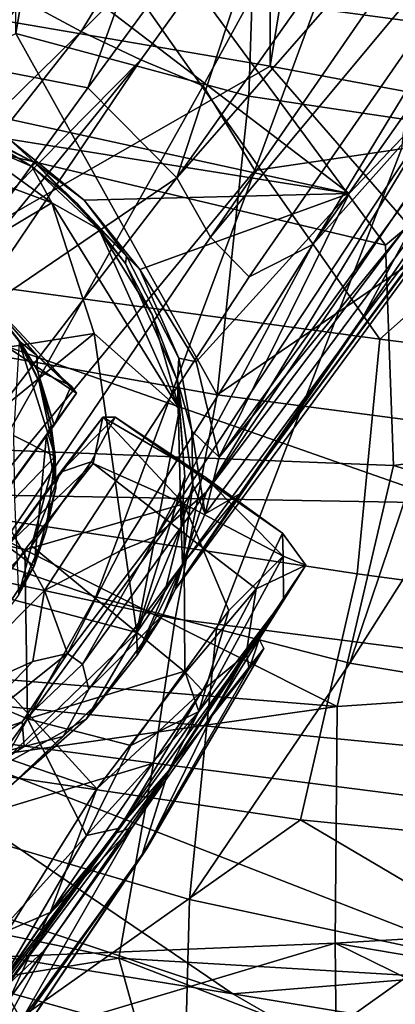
# Model space of a CAD drawing. Header units: millimetres. Extents: x -320 to 320, y -487 to 330.
# Tile 10 of 188: x -154 to -135, y -255 to -204. Entities that reach past the tile are written whole.
import ezdxf

# ---------------------------------------------------------------- set-up
doc = ezdxf.new("R2010")
doc.units = ezdxf.units.MM
doc.layers.add('Layer 01', color=7, linetype='Continuous', true_color=0x000000)
doc.styles.add('Default', font='arial.ttf')
doc.dimstyles.new('Default', dxfattribs={"dimscale": 10, "dimtxt": 2.5, "dimasz": 3, "dimexe": 1, "dimexo": 0.5, "dimgap": 0.8, "dimtad": 1, "dimtoh": 1, "dimzin": 1, "dimdsep": 46, "dimtxsty": 'Default', "dimcen": 2.5, "dimadec": 1, "dimazin": 1, "dimtfac": 1, "dimtdec": 4, "dimtix": 1, "dimtofl": 0, "dimtmove": 1, "dimatfit": 3, "dimfxl": 1, "dimtolj": 1, "dimtzin": 1, "dimarcsym": 0})

# ---------------------------------------------------------------- blocks, each defined once
blk = doc.blocks.new('*D1')
at = {"layer": 'Defpoints', "color": 0}
for p in [(-314.347, -27.146), (314.29, -27.146), (314.29, -476.594)]:
    blk.add_point(p, dxfattribs=at)
at = {"layer": 'Layer 01', "color": 0, "lineweight": -2}
for p, q in [((-314.347, -32.146), (-314.347, -486.594)), ((314.29, -32.146), (314.29, -486.594)), ((-284.347, -476.594), (284.29, -476.594))]:
    blk.add_line(p, q, dxfattribs=at)
at = {"layer": 'Layer 01', "color": 0}
for points in [[(-284.347, -471.594), (-284.347, -481.594), (-314.347, -476.594)], [(284.29, -481.594), (284.29, -471.594), (314.29, -476.594)]]:
    blk.add_solid(points, dxfattribs=at)
at = {"layer": 'Layer 01', "color": 0, "insert": (-0.028, -455.832), "char_height": 25, "attachment_point": 5, "style": 'Default'}
blk.add_mtext('\\A1;628.64', dxfattribs=at)

msp = doc.modelspace()

# ---------------------------------------------------------------- linework, layer by layer
at = {"layer": 'Layer 01'}
for points in [[(-139.501, -114.25, 347.316), (-154.679, -204.905, 349.194), (-155.758, 18.873, 349.345)], [(-156.895, -203.968, 399.937), (-141.521, -206.586, 397.92), (-141.964, 10.424, 397.985)], [(-141.964, 10.424, 397.985), (-141.521, -206.586, 397.92), (-127.154, -117.999, 396.228)], [(-124.077, -11.5, 345.605), (-125.392, -210.718, 345.731), (-139.501, -114.25, 347.316)], [(-134.97, -111.297, 346.792), (-148.782, -202.317, 348.444), (-119.513, -206.228, 345.138)], [(-154.679, -204.905, 349.194), (-139.501, -114.25, 347.316), (-142.631, -208.139, 347.675)], [(-125.392, -210.718, 345.731), (-142.631, -208.139, 347.675), (-139.501, -114.25, 347.316)], [(-127.154, -117.999, 396.228), (-141.521, -206.586, 397.92), (-128.893, -208.953, 396.407)], [(-177.091, -211.659, 79.243), (-144.039, -165.608, 89.926), (-159.729, -187.842, 83.99)], [(-166.779, -198.115, 86.156), (-144.039, -165.608, 89.926), (-177.091, -211.659, 79.243)], [(-156.683, -199.964, 109.182), (-140.428, -173.269, 116.407), (-163.974, -204.465, 105.468)], [(-161.232, -198.074, 106.113), (-163.974, -204.465, 105.468), (-140.428, -173.269, 116.407)], [(-136.894, -219.856, 86.151), (-112.095, -186.952, 90.183), (-106.355, -178.067, 97.234), (-133.493, -213.597, 93.546)], [(-173.867, -208.963, 78.071), (-151.373, -180.152, 84.816), (-170.091, -206.839, 78.597)], [(-173.867, -208.963, 78.071), (-156.352, -184.37, 84.025), (-151.373, -180.152, 84.816)], [(-151.373, -180.152, 84.816), (-159.998, -195.97, 81.514), (-170.091, -206.839, 78.597)], [(-123.953, -198.993, 84.983), (-137.437, -213.175, 81.381), (-159.998, -195.97, 81.514), (-151.373, -180.152, 84.816)], [(-151.306, -204.794, 317.588), (-154.283, -203.205, 317.793), (-136.876, -181.246, 310.636)], [(-131.806, -183.488, 310.436), (-148.21, -206.261, 317.381), (-151.306, -204.794, 317.588), (-136.876, -181.246, 310.636)], [(-144.995, -207.611, 317.172), (-148.21, -206.261, 317.381), (-131.806, -183.488, 310.436)], [(-131.806, -183.488, 310.436), (-142.324, -211.98, 317.686), (-144.995, -207.611, 317.172)], [(-134.729, -210.866, 316.498), (-142.324, -211.98, 317.686), (-131.806, -183.488, 310.436)], [(-132.219, -207.848, 106.047), (-117.833, -185.303, 115.92), (-139.323, -215.808, 105.591)], [(-124.197, -190.925, 115.185), (-139.323, -215.808, 105.591), (-117.833, -185.303, 115.92)], [(-146.449, -233.646, 79.31), (-112.095, -186.952, 90.183), (-136.894, -219.856, 86.151)], [(-112.095, -186.952, 90.183), (-146.449, -233.646, 79.31), (-143.104, -228.7, 79.501)], [(-112.095, -186.952, 90.183), (-143.104, -228.7, 79.501), (-114.412, -189.816, 88.335)], [(-156.683, -199.964, 109.182), (-157.989, -206.343, 108.382), (-143.601, -187.391, 115.076)], [(-150.951, -207.708, 110.19), (-143.601, -187.391, 115.076), (-157.989, -206.343, 108.382)], [(-150.951, -207.708, 110.19), (-139.822, -192.499, 115.383), (-143.601, -187.391, 115.076)], [(-127.786, -206.698, 83.806), (-114.412, -189.816, 88.335), (-143.104, -228.7, 79.501)], [(-128.141, -191.544, 115.657), (-144.606, -215.434, 107.471), (-124.197, -190.925, 115.185)], [(-124.197, -190.925, 115.185), (-144.606, -215.434, 107.471), (-142.614, -217.483, 106.03)], [(-139.323, -215.808, 105.591), (-124.197, -190.925, 115.185), (-142.614, -217.483, 106.03)], [(-128.141, -191.544, 115.657), (-133.736, -194.544, 115.017), (-146.353, -212.364, 108.999)], [(-128.141, -191.544, 115.657), (-146.353, -212.364, 108.999), (-144.606, -215.434, 107.471)], [(-139.822, -192.499, 115.383), (-150.951, -207.708, 110.19), (-146.353, -212.364, 108.999)], [(-139.822, -192.499, 115.383), (-146.353, -212.364, 108.999), (-133.736, -194.544, 115.017)], [(-160.659, -208.103, 79.508), (-159.998, -195.97, 81.514), (-137.437, -213.175, 81.381)], [(-148.936, -197.662, 336.374), (-163.123, -209.314, 338.099), (-178.942, -198.197, 340.484)], [(-163.123, -209.314, 338.099), (-148.936, -197.662, 336.374), (-135.557, -215.84, 334.629)], [(-148.936, -197.662, 336.374), (-119.559, -202.477, 333.082), (-135.557, -215.84, 334.629)], [(-163.689, -216.937, 350.081), (-148.782, -202.317, 348.444), (-177.54, -198.725, 352.408)], [(-123.953, -198.993, 84.983), (-144.167, -226.804, 78.43), (-137.437, -213.175, 81.381)], [(-127.786, -206.698, 83.806), (-144.167, -226.804, 78.43), (-123.953, -198.993, 84.983)], [(-177.402, -222.637, 326.723), (-157.139, -201.483, 317.996), (-154.283, -203.205, 317.793), (-173.77, -225.764, 326.318)], [(-148.782, -202.317, 348.444), (-163.689, -216.937, 350.081), (-135.855, -220.71, 346.648)], [(-148.782, -202.317, 348.444), (-135.855, -220.71, 346.648), (-119.513, -206.228, 345.138)], [(-107.509, -223.467, 331.813), (-135.142, -227.236, 334.265), (-135.557, -215.84, 334.629), (-119.559, -202.477, 333.082)], [(-173.77, -225.764, 326.318), (-154.283, -203.205, 317.793), (-151.306, -204.794, 317.588), (-169.237, -227.535, 325.544)], [(-141.521, -206.586, 397.92), (-156.895, -203.968, 399.937), (-162.411, -218.55, 400.343)], [(-144.272, -223.582, 347.532), (-180.21, -217.164, 352.306), (-154.679, -204.905, 349.194)], [(-151.306, -204.794, 317.588), (-148.21, -206.261, 317.381), (-169.237, -227.535, 325.544)], [(-154.679, -204.905, 349.194), (-142.631, -208.139, 347.675), (-144.272, -223.582, 347.532)], [(-148.21, -206.261, 317.381), (-175.539, -239.682, 328.959), (-169.237, -227.535, 325.544)], [(-163.715, -229.198, 324.646), (-175.539, -239.682, 328.959), (-148.21, -206.261, 317.381)], [(-144.995, -207.611, 317.172), (-158.356, -231.372, 323.97), (-163.715, -229.198, 324.646), (-148.21, -206.261, 317.381)], [(-130.106, -219.728, 396.379), (-141.521, -206.586, 397.92), (-162.411, -218.55, 400.343), (-132.01, -229.189, 396.293)], [(-162.047, -223.029, 104.405), (-150.951, -207.708, 110.19), (-157.989, -206.343, 108.382)], [(-130.106, -219.728, 396.379), (-128.893, -208.953, 396.407), (-141.521, -206.586, 397.92)], [(-135.855, -220.71, 346.648), (-99.617, -225.204, 343.111), (-119.513, -206.228, 345.138)], [(-127.786, -206.698, 83.806), (-143.104, -228.7, 79.501), (-144.898, -229.738, 78.071)], [(-144.898, -229.738, 78.071), (-144.167, -226.804, 78.43), (-127.786, -206.698, 83.806)], [(-133.493, -213.597, 93.546), (-130.117, -207.003, 101.042), (-144.829, -228.597, 92.988)], [(-144.829, -228.597, 92.988), (-130.117, -207.003, 101.042), (-132.219, -207.848, 106.047)], [(-150.951, -207.708, 110.19), (-162.047, -223.029, 104.405), (-146.353, -212.364, 108.999)], [(-144.995, -207.611, 317.172), (-142.324, -211.98, 317.686), (-158.356, -231.372, 323.97)], [(-160.659, -208.103, 79.508), (-137.437, -213.175, 81.381), (-155.022, -210.367, 79.803)], [(-139.323, -215.808, 105.591), (-147.422, -230.899, 97.166), (-132.219, -207.848, 106.047)], [(-147.422, -230.899, 97.166), (-144.829, -228.597, 92.988), (-132.219, -207.848, 106.047)], [(-144.272, -223.582, 347.532), (-142.631, -208.139, 347.675), (-125.392, -210.718, 345.731)], [(-155.022, -210.367, 79.803), (-153.706, -211.584, 75.299), (-159.786, -208.549, 76.368)], [(-153.706, -211.584, 75.299), (-157.481, -209.589, 67.684), (-159.786, -208.549, 76.368)], [(-172.465, -210.201, 66.511), (-165.074, -209.108, 66.485), (-152.824, -213.662, 66.497), (-164.686, -220.739, 66.499)], [(-152.824, -213.662, 66.497), (-165.074, -209.108, 66.485), (-157.73, -210.106, 66.553)], [(-127.898, -209.234, 315.465), (-137.408, -237.467, 321.68), (-144.309, -235.687, 322.349), (-134.729, -210.866, 316.498)], [(-127.898, -209.234, 315.465), (-122.43, -213.891, 315.839), (-137.408, -237.467, 321.68)], [(-165.299, -226.043, 337.798), (-163.123, -209.314, 338.099), (-135.557, -215.84, 334.629), (-135.142, -227.236, 334.265)], [(-157.481, -209.589, 67.684), (-153.856, -211.786, 67.465), (-157.73, -210.106, 66.553)], [(-153.706, -211.584, 75.299), (-153.856, -211.786, 67.465), (-157.481, -209.589, 67.684)], [(-152.824, -213.662, 66.497), (-157.73, -210.106, 66.553), (-153.856, -211.786, 67.465)], [(-155.022, -210.367, 79.803), (-137.437, -213.175, 81.381), (-151.14, -213.514, 79.751)], [(-151.14, -213.514, 79.751), (-153.706, -211.584, 75.299), (-155.022, -210.367, 79.803)], [(-107.089, -228.465, 343.716), (-144.272, -223.582, 347.532), (-125.392, -210.718, 345.731)], [(-134.729, -210.866, 316.498), (-144.309, -235.687, 322.349), (-150.54, -234.038, 323.036), (-142.324, -211.98, 317.686)], [(-153.856, -211.786, 67.465), (-153.706, -211.584, 75.299), (-151.515, -213.688, 67.692)], [(-153.856, -211.786, 67.465), (-151.515, -213.688, 67.692), (-150.379, -215.036, 66.834)], [(-153.856, -211.786, 67.465), (-150.379, -215.036, 66.834), (-152.824, -213.662, 66.497)], [(-148.958, -216.422, 76.414), (-153.706, -211.584, 75.299), (-151.14, -213.514, 79.751)], [(-153.706, -211.584, 75.299), (-148.958, -216.422, 76.414), (-151.515, -213.688, 67.692)], [(-142.324, -211.98, 317.686), (-150.54, -234.038, 323.036), (-158.356, -231.372, 323.97)], [(-162.047, -223.029, 104.405), (-158.705, -228.404, 102.948), (-146.353, -212.364, 108.999)], [(-154.915, -230.634, 101.716), (-144.606, -215.434, 107.471), (-146.353, -212.364, 108.999), (-158.705, -228.404, 102.948)], [(-148.273, -217.105, 79.508), (-151.14, -213.514, 79.751), (-137.437, -213.175, 81.381)], [(-137.437, -213.175, 81.381), (-145.363, -221.878, 79.079), (-148.273, -217.105, 79.508)], [(-144.167, -226.804, 78.43), (-145.363, -221.878, 79.079), (-137.437, -213.175, 81.381)], [(-164.686, -220.739, 66.499), (-152.824, -213.662, 66.497), (-150.627, -220.415, 66.501), (-161.197, -222.088, 66.499)], [(-150.627, -220.415, 66.501), (-152.824, -213.662, 66.497), (-146.222, -224.319, 66.557)], [(-152.824, -213.662, 66.497), (-150.379, -215.036, 66.834), (-146.222, -224.319, 66.557)], [(-148.958, -216.422, 76.414), (-149.003, -216.787, 69.199), (-151.515, -213.688, 67.692)], [(-151.515, -213.688, 67.692), (-149.003, -216.787, 69.199), (-150.379, -215.036, 66.834)], [(-148.273, -217.105, 79.508), (-148.958, -216.422, 76.414), (-151.14, -213.514, 79.751)], [(-146.038, -232.337, 84.096), (-136.894, -219.856, 86.151), (-133.493, -213.597, 93.546), (-144.829, -228.597, 92.988)], [(-151.55, -223.504, 30.015), (-163.028, -239.352, 30.039), (-176.679, -229.057, 30.002), (-165.698, -214.089, 29.987)], [(-165.698, -214.089, 29.987), (-156.788, -217.912, 30.184), (-151.55, -223.504, 30.015)], [(-127.679, -239.077, 320.759), (-137.408, -237.467, 321.68), (-122.43, -213.891, 315.839)], [(-147.628, -219.439, 67.339), (-146.222, -224.319, 66.557), (-150.379, -215.036, 66.834)], [(-150.379, -215.036, 66.834), (-149.003, -216.787, 69.199), (-147.628, -219.439, 67.339)], [(-153.201, -233.705, 99.878), (-142.614, -217.483, 106.03), (-144.606, -215.434, 107.471), (-154.915, -230.634, 101.716)], [(-153.201, -233.705, 99.878), (-149.279, -231.657, 99.352), (-139.323, -215.808, 105.591), (-142.614, -217.483, 106.03)], [(-139.323, -215.808, 105.591), (-149.279, -231.657, 99.352), (-147.422, -230.899, 97.166)], [(-148.958, -216.422, 76.414), (-146.249, -221.699, 77.952), (-146.322, -222.864, 71.514), (-149.003, -216.787, 69.199)], [(-147.628, -219.439, 67.339), (-149.003, -216.787, 69.199), (-146.322, -222.864, 71.514)], [(-148.958, -216.422, 76.414), (-148.273, -217.105, 79.508), (-146.249, -221.699, 77.952)], [(-144.272, -223.582, 347.532), (-146.436, -235.165, 347.051), (-181.979, -227.489, 351.888), (-180.21, -217.164, 352.306)], [(-172.705, -227.427, 350.679), (-137.036, -232.847, 346.249), (-135.855, -220.71, 346.648), (-163.689, -216.937, 350.081)], [(-148.273, -217.105, 79.508), (-145.363, -221.878, 79.079), (-146.249, -221.699, 77.952)], [(-156.788, -217.912, 30.184), (-154.46, -220.853, 33.377), (-153.59, -221.553, 30.653)], [(-156.742, -218.004, 62.732), (-154.46, -220.853, 33.377), (-156.788, -217.912, 30.184)], [(-156.788, -217.912, 30.184), (-153.59, -221.553, 30.653), (-151.55, -223.504, 30.015)], [(-156.742, -218.004, 62.732), (-154.507, -220.841, 62.949), (-154.46, -220.853, 33.377)], [(-132.01, -229.189, 396.293), (-162.411, -218.55, 400.343), (-164.525, -228.617, 400.102)], [(-146.322, -222.864, 71.514), (-146.222, -224.319, 66.557), (-147.628, -219.439, 67.339)], [(-146.038, -232.337, 84.096), (-146.449, -233.646, 79.31), (-136.894, -219.856, 86.151)], [(-150.627, -220.415, 66.501), (-158.31, -226.645, 66.499), (-161.197, -222.088, 66.499)], [(-160.897, -232.581, 66.499), (-158.31, -226.645, 66.499), (-150.627, -220.415, 66.501), (-148.433, -235.881, 66.499)], [(-146.222, -224.319, 66.557), (-148.433, -235.881, 66.499), (-150.627, -220.415, 66.501)], [(-154.797, -225.691, 62.999), (-152.645, -226.768, 62.861), (-154.507, -220.841, 62.949)], [(-154.507, -220.841, 62.949), (-153.474, -222.924, 62.489), (-153.38, -223.091, 39.112)], [(-154.507, -220.841, 62.949), (-153.38, -223.091, 39.112), (-154.46, -220.853, 33.377)], [(-152.645, -226.768, 62.861), (-153.474, -222.924, 62.489), (-154.507, -220.841, 62.949)], [(-153.38, -223.091, 39.112), (-153.566, -222.32, 36.3), (-154.46, -220.853, 33.377)], [(-154.46, -220.853, 33.377), (-153.566, -222.32, 36.3), (-153.59, -221.553, 30.653)], [(-137.036, -232.847, 346.249), (-100.946, -237.714, 342.743), (-99.617, -225.204, 343.111), (-135.855, -220.71, 346.648)], [(-151.825, -223.113, 33.901), (-151.55, -223.504, 30.015), (-153.59, -221.553, 30.653)], [(-151.825, -223.113, 33.901), (-153.59, -221.553, 30.653), (-153.566, -222.32, 36.3)], [(-146.322, -222.864, 71.514), (-146.249, -221.699, 77.952), (-145.587, -225.445, 76.995)], [(-144.167, -226.804, 78.43), (-145.587, -225.445, 76.995), (-146.249, -221.699, 77.952), (-145.363, -221.878, 79.079)], [(-152.706, -225.147, 42.081), (-153.566, -222.32, 36.3), (-153.38, -223.091, 39.112)], [(-152.706, -225.147, 42.081), (-151.825, -223.113, 33.901), (-153.566, -222.32, 36.3)], [(-153.38, -223.091, 39.112), (-153.474, -222.924, 62.489), (-152.851, -225.167, 46.01)], [(-153.474, -222.924, 62.489), (-152.645, -226.768, 62.861), (-152.851, -225.167, 46.01)], [(-146.322, -222.864, 71.514), (-145.936, -227.829, 67.018), (-146.222, -224.319, 66.557)], [(-145.587, -225.445, 76.995), (-145.533, -228.243, 76.321), (-146.322, -222.864, 71.514)], [(-145.533, -228.243, 76.321), (-146.123, -230.395, 67.755), (-146.322, -222.864, 71.514)], [(-146.322, -222.864, 71.514), (-146.123, -230.395, 67.755), (-145.936, -227.829, 67.018)], [(-153.38, -223.091, 39.112), (-152.851, -225.167, 46.01), (-152.706, -225.147, 42.081)], [(-151.55, -223.504, 30.015), (-151.825, -223.113, 33.901), (-152.706, -225.147, 42.081)], [(-107.509, -223.467, 331.813), (-102.147, -237.278, 330.818), (-135.142, -227.236, 334.265)], [(-152.706, -225.147, 42.081), (-163.028, -239.352, 30.039), (-151.55, -223.504, 30.015)], [(-146.436, -235.165, 347.051), (-144.272, -223.582, 347.532), (-107.089, -228.465, 343.716), (-108.915, -239.96, 343.223)], [(-146.222, -224.319, 66.557), (-145.936, -227.829, 67.018), (-148.433, -235.881, 66.499)], [(-155.124, -231.375, 50.719), (-150.188, -224.739, 35.41), (-152.378, -227.593, 16.201)], [(-150.188, -224.739, 35.41), (-155.124, -231.375, 50.719), (-150.682, -227.144, 43.047)], [(-149.546, -224.747, 25.978), (-152.378, -227.593, 16.201), (-150.188, -224.739, 35.41)], [(-152.378, -227.593, 16.201), (-149.546, -224.747, 25.978), (-150.788, -227.059, 16.913)], [(-140.885, -230.737, 26.579), (-142.25, -233.619, 16.317), (-150.788, -227.059, 16.913), (-149.546, -224.747, 25.978)], [(-146, -229.23, 40.144), (-150.188, -224.739, 35.41), (-150.682, -227.144, 43.047)], [(-144.961, -227.8, 29.999), (-149.546, -224.747, 25.978), (-150.188, -224.739, 35.41)], [(-146, -229.23, 40.144), (-144.961, -227.8, 29.999), (-150.188, -224.739, 35.41)], [(-144.961, -227.8, 29.999), (-140.885, -230.737, 26.579), (-149.546, -224.747, 25.978)], [(-163.028, -239.352, 30.039), (-152.706, -225.147, 42.081), (-153.093, -225.686, 45.876)], [(-153.093, -225.686, 45.876), (-152.706, -225.147, 42.081), (-152.851, -225.167, 46.01)], [(-153.093, -225.686, 45.876), (-152.851, -225.167, 46.01), (-152.619, -228.416, 49.615)], [(-152.851, -225.167, 46.01), (-152.645, -226.768, 62.861), (-152.619, -228.416, 49.615)], [(-144.898, -229.738, 78.071), (-145.587, -225.445, 76.995), (-144.167, -226.804, 78.43)], [(-144.898, -229.738, 78.071), (-145.533, -228.243, 76.321), (-145.587, -225.445, 76.995)], [(-153.093, -225.686, 45.876), (-156.516, -230.399, 52.869), (-163.028, -239.352, 30.039)], [(-153.733, -232.442, 52.961), (-156.516, -230.399, 52.869), (-153.093, -225.686, 45.876)], [(-154.746, -228.962, 63.002), (-152.645, -226.768, 62.861), (-154.797, -225.691, 62.999)], [(-153.093, -225.686, 45.876), (-152.619, -228.416, 49.615), (-153.733, -232.442, 52.961)], [(-138.066, -239.704, 333.677), (-175.804, -236.628, 337.961), (-165.299, -226.043, 337.798)], [(-135.142, -227.236, 334.265), (-138.066, -239.704, 333.677), (-165.299, -226.043, 337.798)], [(-154.746, -228.962, 63.002), (-154.547, -233.941, 62.894), (-152.645, -226.768, 62.861)], [(-153.108, -230.623, 62.499), (-152.645, -226.768, 62.861), (-154.547, -233.941, 62.894)], [(-152.378, -227.593, 16.201), (-150.788, -227.059, 16.913), (-153.874, -231.399, 9.265)], [(-142.25, -233.619, 16.317), (-145.906, -237.939, 8.566), (-153.874, -231.399, 9.265), (-150.788, -227.059, 16.913)], [(-152.645, -226.768, 62.861), (-153.108, -230.623, 62.499), (-152.619, -228.416, 49.615)], [(-146.436, -235.165, 347.051), (-147.556, -242.631, 346.39), (-184.023, -237.8, 351.053), (-181.979, -227.489, 351.888)], [(-177.496, -240.024, 349.944), (-139.953, -245.557, 345.312), (-137.036, -232.847, 346.249), (-172.705, -227.427, 350.679)], [(-155.124, -231.375, 50.719), (-154.216, -231.606, 51.18), (-150.682, -227.144, 43.047)], [(-146, -229.23, 40.144), (-150.682, -227.144, 43.047), (-154.216, -231.606, 51.18)], [(-102.147, -237.278, 330.818), (-138.066, -239.704, 333.677), (-135.142, -227.236, 334.265)], [(-169.449, -251.09, 58.933), (-152.378, -227.593, 16.201), (-170.503, -252.553, 0.584), (-177.895, -262.715, 6.789)], [(-170.503, -252.553, 0.584), (-152.378, -227.593, 16.201), (-158.091, -235.674, 4.61)], [(-169.449, -251.09, 58.933), (-155.124, -231.375, 50.719), (-152.378, -227.593, 16.201)], [(-158.091, -235.674, 4.61), (-152.378, -227.593, 16.201), (-153.874, -231.399, 9.265)], [(-145.936, -227.829, 67.018), (-146.123, -230.395, 67.755), (-148.433, -235.881, 66.499)], [(-144.961, -227.8, 29.999), (-146, -229.23, 40.144), (-140.858, -231.931, 37.943)], [(-140.858, -231.931, 37.943), (-140.885, -230.737, 26.579), (-144.961, -227.8, 29.999)], [(-152.619, -228.416, 49.615), (-153.108, -230.623, 62.499), (-153.733, -232.442, 52.961)], [(-146.058, -232.337, 77.574), (-146.123, -230.395, 67.755), (-145.533, -228.243, 76.321)], [(-146.058, -232.337, 77.574), (-145.533, -228.243, 76.321), (-144.898, -229.738, 78.071)], [(-133.798, -241.782, 395.669), (-132.01, -229.189, 396.293), (-164.525, -228.617, 400.102), (-167.021, -238.544, 399.598)], [(-150.904, -238.802, 85.414), (-146.038, -232.337, 84.096), (-144.829, -228.597, 92.988), (-151.24, -237.509, 93.995)], [(-151.24, -237.509, 93.995), (-144.829, -228.597, 92.988), (-147.422, -230.899, 97.166)], [(-143.104, -228.7, 79.501), (-146.449, -233.646, 79.31), (-146.058, -232.337, 77.574)], [(-143.104, -228.7, 79.501), (-146.058, -232.337, 77.574), (-144.898, -229.738, 78.071)], [(-154.076, -240.346, 56.266), (-146, -229.23, 40.144), (-154.216, -231.606, 51.18)], [(-154.076, -240.346, 56.266), (-145.946, -237.869, 51.15), (-146, -229.23, 40.144)], [(-146, -229.23, 40.144), (-143.673, -234.741, 46.366), (-140.858, -231.931, 37.943)], [(-145.946, -237.869, 51.15), (-143.673, -234.741, 46.366), (-146, -229.23, 40.144)], [(-156.516, -230.399, 52.869), (-153.733, -232.442, 52.961), (-156.353, -236.319, 56.443), (-159.658, -234.719, 56.746)], [(-154.547, -233.941, 62.894), (-153.733, -232.442, 52.961), (-153.108, -230.623, 62.499)], [(-146.123, -230.395, 67.755), (-146.951, -233.727, 67.517), (-148.433, -235.881, 66.499)], [(-146.951, -233.727, 67.517), (-146.123, -230.395, 67.755), (-146.058, -232.337, 77.574)], [(-154.915, -230.634, 101.716), (-159.324, -239.846, 97.646), (-153.201, -233.705, 99.878)], [(-149.279, -231.657, 99.352), (-152.003, -236.953, 96.894), (-147.422, -230.899, 97.166)], [(-152.003, -236.953, 96.894), (-151.24, -237.509, 93.995), (-147.422, -230.899, 97.166)], [(-142.25, -233.619, 16.317), (-140.885, -230.737, 26.579), (-139.68, -232.386, 27.314)], [(-140.885, -230.737, 26.579), (-140.858, -231.931, 37.943), (-139.68, -232.386, 27.314)], [(-158.356, -231.372, 323.97), (-150.54, -234.038, 323.036), (-157.384, -246.238, 326.02), (-166.456, -243.515, 327.439)], [(-155.124, -231.375, 50.719), (-158.841, -238.339, 57.076), (-154.216, -231.606, 51.18)], [(-154.076, -240.346, 56.266), (-154.216, -231.606, 51.18), (-158.841, -238.339, 57.076)], [(-145.906, -237.939, 8.566), (-150.499, -243.957, 3.153), (-158.091, -235.674, 4.61), (-153.874, -231.399, 9.265)], [(-153.201, -233.705, 99.878), (-152.003, -236.953, 96.894), (-149.279, -231.657, 99.352)], [(-140.858, -231.931, 37.943), (-143.673, -234.741, 46.366), (-145.224, -239.961, 51.079)], [(-145.224, -239.961, 51.079), (-140.847, -234.211, 38.573), (-140.858, -231.931, 37.943)], [(-140.858, -231.931, 37.943), (-140.847, -234.211, 38.573), (-139.68, -232.386, 27.314)], [(-155.729, -242.943, 66.501), (-160.897, -232.581, 66.499), (-148.433, -235.881, 66.499)], [(-153.733, -232.442, 52.961), (-154.547, -233.941, 62.894), (-156.353, -236.319, 56.443)], [(-146.038, -232.337, 84.096), (-150.904, -238.802, 85.414), (-147.065, -234.937, 75.651)], [(-147.065, -234.937, 75.651), (-148.409, -237.044, 67.602), (-146.058, -232.337, 77.574)], [(-148.409, -237.044, 67.602), (-146.951, -233.727, 67.517), (-146.058, -232.337, 77.574)], [(-146.038, -232.337, 84.096), (-147.065, -234.937, 75.651), (-146.449, -233.646, 79.31)], [(-146.058, -232.337, 77.574), (-146.449, -233.646, 79.31), (-147.065, -234.937, 75.651)], [(-140.847, -234.211, 38.573), (-142.773, -236.857, 37.432), (-142.103, -236.219, 26.234), (-139.68, -232.386, 27.314)], [(-142.773, -236.99, 14.609), (-139.68, -232.386, 27.314), (-142.103, -236.219, 26.234)], [(-139.68, -232.386, 27.314), (-142.773, -236.99, 14.609), (-142.25, -233.619, 16.317)], [(-139.953, -245.557, 345.312), (-110.986, -248.417, 342.568), (-100.946, -237.714, 342.743), (-137.036, -232.847, 346.249)], [(-145.031, -238.872, 9.291), (-145.906, -237.939, 8.566), (-142.25, -233.619, 16.317)], [(-142.25, -233.619, 16.317), (-142.773, -236.99, 14.609), (-145.031, -238.872, 9.291)], [(-159.324, -239.846, 97.646), (-153.795, -237.37, 97.769), (-153.201, -233.705, 99.878)], [(-144.309, -235.687, 322.349), (-145.702, -249.678, 324.569), (-157.384, -246.238, 326.02), (-150.54, -234.038, 323.036)], [(-152.003, -236.953, 96.894), (-153.201, -233.705, 99.878), (-153.795, -237.37, 97.769)], [(-146.951, -233.727, 67.517), (-148.409, -237.044, 67.602), (-148.433, -235.881, 66.499)], [(-145.224, -239.961, 51.079), (-146.794, -243.029, 49.19), (-140.847, -234.211, 38.573)], [(-140.847, -234.211, 38.573), (-146.794, -243.029, 49.19), (-142.773, -236.857, 37.432)], [(-150.302, -239.393, 72.278), (-147.065, -234.937, 75.651), (-150.904, -238.802, 85.414), (-152.24, -241.257, 74.94)], [(-151.032, -240.332, 67.041), (-148.409, -237.044, 67.602), (-147.065, -234.937, 75.651), (-150.302, -239.393, 72.278)], [(-147.556, -242.631, 346.39), (-146.436, -235.165, 347.051), (-108.915, -239.96, 343.223), (-109.748, -247.462, 342.555)], [(-143.673, -234.741, 46.366), (-145.946, -237.869, 51.15), (-145.224, -239.961, 51.079)], [(-161.256, -240.318, 1.911), (-158.091, -235.674, 4.61), (-150.499, -243.957, 3.153)], [(-145.702, -249.678, 324.569), (-144.309, -235.687, 322.349), (-137.408, -237.467, 321.68)], [(-148.433, -235.881, 66.499), (-151.032, -240.332, 67.041), (-155.729, -242.943, 66.501)], [(-148.433, -235.881, 66.499), (-148.409, -237.044, 67.602), (-151.032, -240.332, 67.041)], [(-142.103, -236.219, 26.234), (-144.421, -239.958, 15.598), (-142.773, -236.99, 14.609)], [(-144.421, -239.958, 15.598), (-142.103, -236.219, 26.234), (-141.858, -236.704, 26.985)], [(-142.103, -236.219, 26.234), (-142.773, -236.857, 37.432), (-142.613, -237.751, 38.569)], [(-142.103, -236.219, 26.234), (-142.613, -237.751, 38.569), (-141.858, -236.704, 26.985)], [(-138.066, -239.704, 333.677), (-167.792, -243.926, 336.039), (-175.804, -236.628, 337.961)], [(-141.858, -236.704, 26.985), (-142.613, -237.751, 38.569), (-148.157, -247.349, 38.412), (-147.91, -247.037, 23.422)], [(-147.91, -247.037, 23.422), (-144.421, -239.958, 15.598), (-141.858, -236.704, 26.985)], [(-152.003, -236.953, 96.894), (-153.795, -237.37, 97.769), (-158.092, -241.805, 95.864)], [(-154.347, -240.489, 94.028), (-152.003, -236.953, 96.894), (-158.092, -241.805, 95.864)], [(-151.24, -237.509, 93.995), (-152.003, -236.953, 96.894), (-154.347, -240.489, 94.028)], [(-142.773, -236.99, 14.609), (-148.664, -245.966, 8.776), (-149.483, -246.242, 4.587)], [(-149.483, -246.242, 4.587), (-145.031, -238.872, 9.291), (-142.773, -236.99, 14.609)], [(-148.664, -245.966, 8.776), (-142.773, -236.99, 14.609), (-144.421, -239.958, 15.598)], [(-142.773, -236.857, 37.432), (-146.794, -243.029, 49.19), (-142.613, -237.751, 38.569)], [(-159.324, -239.846, 97.646), (-158.092, -241.805, 95.864), (-153.795, -237.37, 97.769)], [(-150.904, -238.802, 85.414), (-151.24, -237.509, 93.995), (-154.347, -240.489, 94.028), (-154.248, -241.761, 85.877)], [(-148.157, -247.349, 38.412), (-142.613, -237.751, 38.569), (-146.794, -243.029, 49.19)], [(-137.408, -237.467, 321.68), (-127.679, -239.077, 320.759), (-132.749, -252.447, 323.159), (-145.702, -249.678, 324.569)], [(-138.066, -239.704, 333.677), (-102.147, -237.278, 330.818), (-99.808, -249.674, 329.432), (-138.175, -251.944, 331.892)], [(-168.098, -248.84, 347.448), (-184.023, -237.8, 351.053), (-147.556, -242.631, 346.39)], [(-145.946, -237.869, 51.15), (-154.076, -240.346, 56.266), (-148.743, -241.719, 55.043)], [(-145.906, -237.939, 8.566), (-145.031, -238.872, 9.291), (-150.499, -243.957, 3.153)], [(-148.743, -241.719, 55.043), (-145.224, -239.961, 51.079), (-145.946, -237.869, 51.15)], [(-167.021, -238.544, 399.598), (-181.19, -241.926, 400.914), (-143.463, -254.554, 395.033)], [(-128.928, -253.371, 393.879), (-133.798, -241.782, 395.669), (-167.021, -238.544, 399.598)], [(-128.928, -253.371, 393.879), (-167.021, -238.544, 399.598), (-143.463, -254.554, 395.033)], [(-159.786, -248.205, 59.616), (-154.076, -240.346, 56.266), (-158.841, -238.339, 57.076)], [(-150.904, -238.802, 85.414), (-154.248, -241.761, 85.877), (-152.24, -241.257, 74.94)], [(-152.912, -250.352, 1.664), (-145.031, -238.872, 9.291), (-149.483, -246.242, 4.587)], [(-145.031, -238.872, 9.291), (-152.912, -250.352, 1.664), (-150.499, -243.957, 3.153)], [(-138.175, -251.944, 331.892), (-166.323, -253.095, 333.971), (-167.792, -243.926, 336.039), (-138.066, -239.704, 333.677)], [(-154.933, -243.781, 67.771), (-150.302, -239.393, 72.278), (-152.24, -241.257, 74.94)], [(-151.032, -240.332, 67.041), (-150.302, -239.393, 72.278), (-154.933, -243.781, 67.771)], [(-155.17, -256.311, 344.706), (-139.953, -245.557, 345.312), (-177.496, -240.024, 349.944)], [(-147.91, -247.037, 23.422), (-154.386, -255.921, 15.769), (-148.664, -245.966, 8.776), (-144.421, -239.958, 15.598)], [(-145.224, -239.961, 51.079), (-148.743, -241.719, 55.043), (-151.021, -246.376, 57.652)], [(-151.021, -246.376, 57.652), (-149.385, -246.015, 55.421), (-145.224, -239.961, 51.079)], [(-145.224, -239.961, 51.079), (-149.385, -246.015, 55.421), (-146.794, -243.029, 49.19)], [(-161.256, -240.318, 1.911), (-150.499, -243.957, 3.153), (-155.072, -251.275, 0.36), (-164.896, -246.698, 0.053)], [(-156.467, -252.361, 60.063), (-151.021, -246.376, 57.652), (-154.076, -240.346, 56.266), (-159.786, -248.205, 59.616)], [(-154.347, -240.489, 94.028), (-158.092, -241.805, 95.864), (-157.581, -242.636, 93.365)], [(-154.347, -240.489, 94.028), (-157.581, -242.636, 93.365), (-154.248, -241.761, 85.877)], [(-155.729, -242.943, 66.501), (-151.032, -240.332, 67.041), (-154.933, -243.781, 67.771)], [(-148.743, -241.719, 55.043), (-154.076, -240.346, 56.266), (-151.021, -246.376, 57.652)], [(-154.933, -243.781, 67.771), (-152.24, -241.257, 74.94), (-154.248, -241.761, 85.877), (-157.026, -243.511, 84.889)], [(-157.026, -243.511, 84.889), (-154.248, -241.761, 85.877), (-157.581, -242.636, 93.365)], [(-181.19, -241.926, 400.914), (-170.286, -250.247, 398.143), (-143.463, -254.554, 395.033)], [(-147.556, -242.631, 346.39), (-149.35, -252.716, 344.991), (-168.098, -248.84, 347.448)], [(-149.35, -252.716, 344.991), (-147.556, -242.631, 346.39), (-109.748, -247.462, 342.555), (-110.591, -255.015, 341.516)], [(-153.131, -252.239, 54.354), (-157.906, -261, 42.641), (-148.157, -247.349, 38.412), (-146.794, -243.029, 49.19)], [(-155.146, -254.138, 55.074), (-146.794, -243.029, 49.19), (-149.385, -246.015, 55.421)], [(-146.794, -243.029, 49.19), (-155.146, -254.138, 55.074), (-153.131, -252.239, 54.354)], [(-152.912, -250.352, 1.664), (-155.072, -251.275, 0.36), (-150.499, -243.957, 3.153)], [(-139.953, -245.557, 345.312), (-155.17, -256.311, 344.706), (-120.558, -256.998, 341.803)], [(-110.986, -248.417, 342.568), (-139.953, -245.557, 345.312), (-120.558, -256.998, 341.803)], [(-161.522, -262.922, 5.846), (-158.955, -258.962, 0.857), (-149.483, -246.242, 4.587)], [(-153.012, -250.512, 6.052), (-161.522, -262.922, 5.846), (-149.483, -246.242, 4.587)], [(-145.702, -249.678, 324.569), (-146.035, -261.892, 325.963), (-161.237, -258.296, 328.148), (-157.384, -246.238, 326.02)], [(-158.955, -258.962, 0.857), (-152.912, -250.352, 1.664), (-149.483, -246.242, 4.587)], [(-151.021, -246.376, 57.652), (-156.467, -252.361, 60.063), (-155.81, -254.535, 59.297)], [(-155.81, -254.535, 59.297), (-149.385, -246.015, 55.421), (-151.021, -246.376, 57.652)], [(-149.385, -246.015, 55.421), (-155.81, -254.535, 59.297), (-155.146, -254.138, 55.074)], [(-153.012, -250.512, 6.052), (-148.664, -245.966, 8.776), (-155.002, -254.81, 5.432)], [(-154.386, -255.921, 15.769), (-155.002, -254.81, 5.432), (-148.664, -245.966, 8.776)], [(-148.664, -245.966, 8.776), (-153.012, -250.512, 6.052), (-149.483, -246.242, 4.587)], [(-157.906, -261, 42.641), (-155.007, -257.583, 29.999), (-148.157, -247.349, 38.412)], [(-155.007, -257.583, 29.999), (-147.91, -247.037, 23.422), (-148.157, -247.349, 38.412)], [(-147.91, -247.037, 23.422), (-155.007, -257.583, 29.999), (-154.386, -255.921, 15.769)], [(-149.35, -252.716, 344.991), (-174.292, -256.726, 346.17), (-168.098, -248.84, 347.448)], [(-146.035, -261.892, 325.963), (-145.702, -249.678, 324.569), (-132.749, -252.447, 323.159)], [(-99.808, -249.674, 329.432), (-100.721, -258.283, 328.032), (-138.175, -251.944, 331.892)], [(-132.784, -260.708, 392.665), (-170.286, -250.247, 398.143), (-165.149, -255.552, 395.685)], [(-143.463, -254.554, 395.033), (-170.286, -250.247, 398.143), (-132.784, -260.708, 392.665)], [(-152.912, -250.352, 1.664), (-158.955, -258.962, 0.857), (-155.072, -251.275, 0.36)], [(-155.002, -254.81, 5.432), (-161.522, -262.922, 5.846), (-153.012, -250.512, 6.052)], [(-155.17, -256.311, 344.706), (-169.984, -251.916, 346.947), (-166.323, -253.095, 333.971), (-153.855, -256.629, 332.036)], [(-166.323, -253.095, 333.971), (-138.175, -251.944, 331.892), (-153.855, -256.629, 332.036)], [(-153.855, -256.629, 332.036), (-138.175, -251.944, 331.892), (-138.082, -259.887, 330.016)], [(-138.082, -259.887, 330.016), (-138.175, -251.944, 331.892), (-115.132, -263.243, 327.647)], [(-100.721, -258.283, 328.032), (-115.132, -263.243, 327.647), (-138.175, -251.944, 331.892)], [(-155.146, -254.138, 55.074), (-163.485, -266.37, 52.693), (-153.131, -252.239, 54.354)], [(-157.906, -261, 42.641), (-153.131, -252.239, 54.354), (-163.485, -266.37, 52.693)], [(-128.301, -264.879, 323.914), (-146.035, -261.892, 325.963), (-132.749, -252.447, 323.159)], [(-174.292, -256.726, 346.17), (-149.35, -252.716, 344.991), (-146.185, -264.129, 341.891)], [(-149.35, -252.716, 344.991), (-130.646, -259.968, 341.892), (-146.185, -264.129, 341.891)], [(-130.646, -259.968, 341.892), (-149.35, -252.716, 344.991), (-110.591, -255.015, 341.516)], [(-128.928, -253.371, 393.879), (-143.463, -254.554, 395.033), (-107.394, -260.523, 391.126)], [(-154.386, -255.921, 15.769), (-160.264, -263.955, 18.012), (-162.773, -265.497, 7.532), (-155.002, -254.81, 5.432)], [(-143.463, -254.554, 395.033), (-132.784, -260.708, 392.665), (-107.394, -260.523, 391.126)]]:
    msp.add_3dface(points, dxfattribs=at)

# ---------------------------------------------------------------- dimensions: what is measured, and where the dimension line sits
dim = msp.add_linear_dim(base=(314.29, -476.594), p1=(-314.347, -27.146), p2=(314.29, -27.146), dimstyle='Default', override={"dimscale": 10, "dimtxt": 2.5, "dimasz": 3, "dimexe": 1, "dimexo": 0.5, "dimgap": 0.8, "dimtad": 1, "dimtih": 0, "dimtoh": 0, "dimdec": 2, "dimlfac": 1, "dimzin": 1, "dimtxsty": 'Default', "dimsah": 0, "dimcen": 2.5, "dimadec": 1, "dimazin": 1, "dimtix": 0, "dimtmove": 0, "dimtzin": 1}, dxfattribs=at)
dim.commit()
dim.dimension.update_dxf_attribs({"geometry": '*D1', "text_midpoint": (-0.028, -455.832)})

doc.saveas('drawing.dxf')
